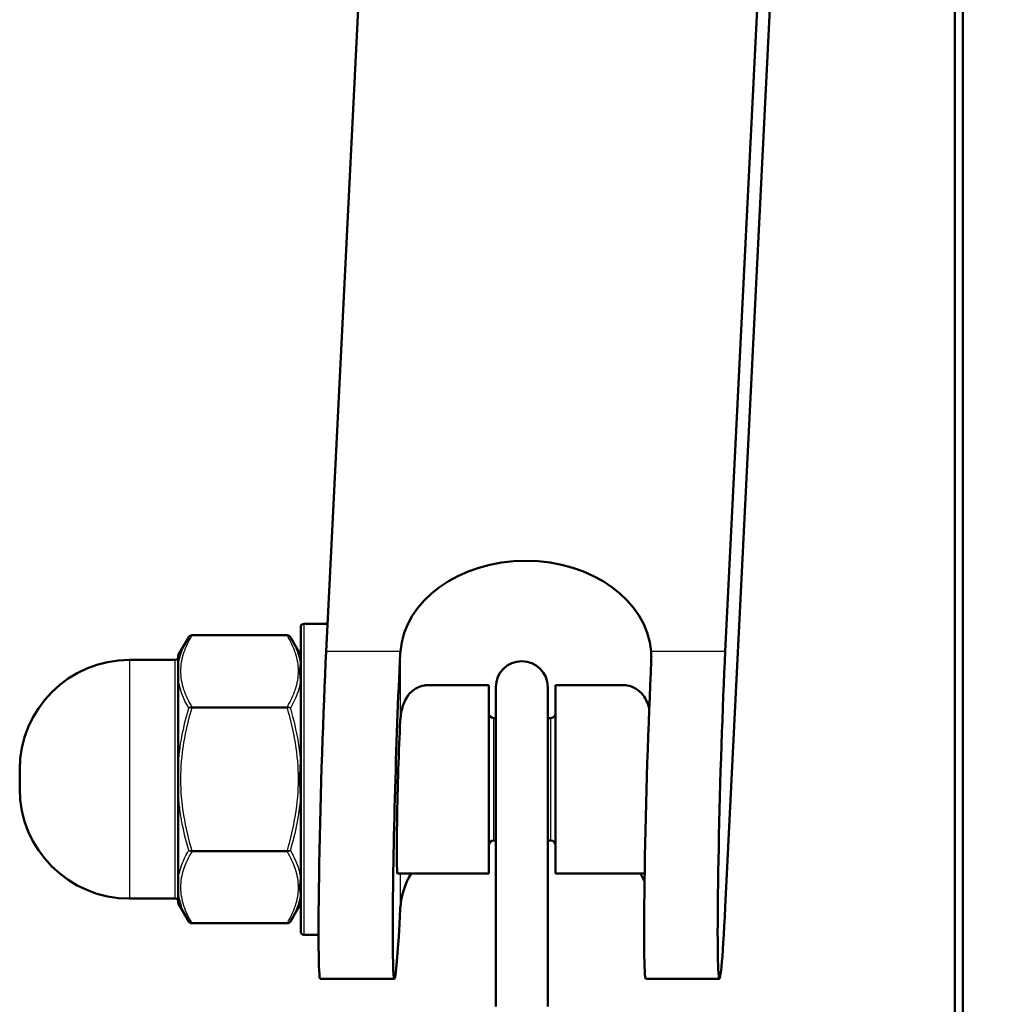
# Model space of a CAD drawing. Header units: millimetres. Extents: x 196 to 2279, y -1387 to 2348.
# Tile 18 of 82: x 320 to 382, y -919 to -856. Entities that reach past the tile are written whole.
import ezdxf

# ---------------------------------------------------------------- set-up
doc = ezdxf.new("R2010")
doc.units = ezdxf.units.MM
doc.header["$LTSCALE"] = 0.75
doc.layers.add('Visible', color=7, linetype='Continuous', lineweight=50)
doc.layers.add('Visible Narrow', color=7, linetype='Continuous', lineweight=25)

msp = doc.modelspace()

# ---------------------------------------------------------------- linework, layer by layer
at = {"layer": 'Visible', "extrusion": (0, 0, -1)}
for p, q in [((339.429, -896.168, 180.613), (380.987, -60.741, -516.697)), ((406.405, -60.741, -516.697), (364.848, -896.168, 180.613)), ((379.477, -1198.809, 114.505), (379.477, -808.179, 114.505)), ((379.977, -808.179, 115.005), (379.977, -1198.809, 115.005)), ((369.12, -826.56, 89.428), (364.848, -912.444, 161.114)), ((338.011, -894.406, 170.863), (339.517, -894.406, 170.863)), ((330.865, -895.142, 170.516), (336.958, -895.142, 170.516)), ((330.011, -896.406, 170.516), (330.675, -895.257, 170.516)), ((337.798, -896.383, 170.516), (337.148, -895.257, 170.516)), ((326.911, -896.706, 170.516), (329.811, -896.706, 170.516)), ((345.966, -898.306, 170.863), (349.79, -898.306, 170.863)), ((354.04, -898.306, 170.863), (358.311, -898.306, 170.863)), ((350.09, -900.406, 170.863), (350.24, -900.406, 170.863)), ((353.54, -900.406, 170.863), (353.74, -900.406, 170.863)), ((350.09, -908.206, 170.863), (350.24, -908.206, 170.863)), ((353.54, -908.206, 170.863), (353.74, -908.206, 170.863)), ((343.975, -910.306, 170.863), (349.79, -910.306, 170.863)), ((354.04, -910.306, 170.863), (359.713, -910.306, 170.863)), ((326.911, -911.906, 170.516), (329.811, -911.906, 170.516)), ((330.011, -912.206, 170.516), (330.675, -913.355, 170.516)), ((337.798, -912.229, 170.516), (337.148, -913.355, 170.516)), ((330.865, -913.471, 170.516), (336.958, -913.471, 170.516)), ((338.011, -914.206, 170.863), (338.945, -914.206, 170.863)), ((339.057, -917.006, 170.863), (343.779, -917.006, 170.863)), ((359.791, -917.006, 170.863), (364.476, -917.006, 170.863))]:
    msp.add_line(p, q, dxfattribs=at)
at = {"layer": 'Visible', "extrusion": (-5.23886e-16, -0.640792, -0.767714)}
msp.add_arc((352.139, 804.219, 435.598), 8, 183.45847, 356.54153, dxfattribs=at)
at = {"layer": 'Visible', "extrusion": (0, 0, -1)}
for centre, radius, start, end in [((-338.011, -894.606, -170.863), 0.2, 0, 90), ((-337.711, -896.433, -170.516), 0.1, 150, 180), ((-326.911, -903.706, -170.516), 7, 0, 90), ((-329.811, -896.506, -170.516), 0.2, 180, 270), ((-351.89, -898.437, -169.261), 1.65, 0, 180), ((-350.09, -900.106, -170.863), 0.3, 270, 0), ((-353.74, -900.106, -170.863), 0.3, 180, 270), ((-326.911, -904.906, -170.516), 7, 270, 0), ((-350.09, -908.506, -170.863), 0.3, 0, 90), ((-353.74, -908.506, -170.863), 0.3, 90, 180), ((-329.811, -912.106, -170.516), 0.2, 90, 180), ((-337.711, -912.179, -170.516), 0.1, 180, 210), ((-338.011, -914.006, -170.863), 0.2, 270, 0)]:
    msp.add_arc(centre, radius, start, end, dxfattribs=at)
at = {"layer": 'Visible', "extrusion": (-1, 0, 0)}
for centre, radius in [((904.306, 170.863, -337.811), 9.7), ((904.306, 170.863, -349.79), 6), ((904.306, 170.863, -354.04), 6), ((904.306, 170.516, -319.911), 0.6)]:
    msp.add_arc(centre, radius, 0, 180, dxfattribs=at)
at = {"layer": 'Visible', "extrusion": (1, 0, 0)}
for centre, radius, start, end in [((-904.306, 170.516, 330.011), 7.9, 360, 23.50929), ((-904.319, 170.51, 330.011), 7.814, 21.75893, 21.75915), ((-904.306, 170.516, 330.011), 7.9, 36.4909, 83.50972), ((-904.306, 170.516, 330.011), 7.9, 96.49068, 143.50906), ((-904.306, 170.516, 330.011), 7.9, 156.49094, 180)]:
    msp.add_arc(centre, radius, start, end, dxfattribs=at)
at = {"layer": 'Visible', "extrusion": (-0.531319, -0.517822, -0.670493)}
msp.add_arc((887.828, 384.698, 160.1), 6.773, 148.05471, 149.55655, dxfattribs=at)
at = {"layer": 'Visible', "extrusion": (-1, 3.99568e-17, 1.07631e-16)}
msp.add_arc((908.937, 169.261, -350.24), 10.5, 20.36682, 180, dxfattribs=at)
at = {"layer": 'Visible', "extrusion": (1, -1.03591e-31, -1.22465e-16)}
msp.add_arc((-908.937, 169.261, 353.54), 10.5, 0, 159.63318, dxfattribs=at)
at = {"layer": 'Visible', "extrusion": (-9.69849e-14, -0.640792, -0.767714)}
msp.add_arc((352.139, 804.219, 460.998), 8, 183.45847, 204.10727, dxfattribs=at)
at = {"layer": 'Visible', "extrusion": (-1.88116e-12, -0.640792, -0.767714)}
msp.add_arc((352.139, 804.219, 460.998), 8, 335.89273, 341.05158, dxfattribs=at)
at = {"layer": 'Visible', "extrusion": (-0.531319, 0.56712, 0.629345)}
msp.add_arc((367.11, 696.197, -598.925), 6.773, 325.39242, 326.89426, dxfattribs=at)
at = {"layer": 'Visible', "extrusion": (0.999272, -0.029297, 0.024453)}
for centre, major_axis, start_param in [((339.429, -904.306, 170.863), (-0.485, -9.75, 8.138), -1.570796), ((360.163, -904.306, 170.863), (-0.485, -9.75, 8.138), -1.508718), ((344.151, -904.306, 170.863), (-0.229, -4.606, 3.845), -1.54124)]:
    msp.add_ellipse(centre, major_axis=major_axis, ratio=0.999272, start_param=start_param, end_param=0.69553, dxfattribs=at)
at = {"layer": 'Visible', "extrusion": (-0.999272, 0.029297, -0.024453)}
for centre, start_param, end_param in [((344.151, -904.306, 170.863), -1.556834, 1.556834), ((364.848, -904.306, 170.863), 4.712389, 7.853982)]:
    msp.add_ellipse(centre, major_axis=(-0.485, -9.75, 8.138), ratio=0.999272, start_param=start_param, end_param=end_param, dxfattribs=at)
at = {"layer": 'Visible'}
for points, knots in [([(330.675, -895.257, 170.516), (330.682, -895.244, 170.516), (330.691, -895.232, 170.516), (330.71, -895.209, 170.516), (330.721, -895.199, 170.516), (330.749, -895.177, 170.516), (330.767, -895.166, 170.516), (330.811, -895.147, 170.516), (330.838, -895.142, 170.516), (330.865, -895.142, 170.516)], [0, 0, 0, 0, 0.00453436, 0.00453436, 0.00890925, 0.00890925, 0.01522054, 0.01522054, 0.0231846, 0.0231846, 0.0231846, 0.0231846]), ([(336.958, -895.142, 170.516), (336.98, -895.142, 170.516), (337.002, -895.146, 170.516), (337.043, -895.159, 170.516), (337.063, -895.17, 170.516), (337.1, -895.197, 170.516), (337.118, -895.214, 170.516), (337.138, -895.241, 170.516), (337.143, -895.249, 170.516), (337.148, -895.257, 170.516)], [0, 0, 0, 0, 0.00653074, 0.00653074, 0.01307511, 0.01307511, 0.0202764, 0.0202764, 0.02318704, 0.02318704, 0.02318704, 0.02318704]), ([(360.124, -896.168, 180.613), (360.134, -896.293, 180.717), (360.139, -896.418, 180.818), (360.139, -896.625, 180.978), (360.137, -896.706, 181.039), (360.133, -896.789, 181.1)], [1.19220704, 1.19220704, 1.19220704, 1.19220704, 1.2401544, 1.2401544, 1.27059398, 1.27059398, 1.27059398, 1.27059398]), ([(330.011, -897.955, 175.214), (330.011, -897.866, 175.094), (330.011, -897.784, 174.969), (330.011, -897.705, 174.843), (330.011, -897.665, 174.78), (330.011, -897.626, 174.716), (330.011, -897.588, 174.652), (330.011, -897.569, 174.62), (330.011, -897.55, 174.588), (330.011, -897.531, 174.556), (330.011, -897.521, 174.54), (330.011, -897.512, 174.524), (330.011, -897.503, 174.508), (330.011, -897.498, 174.5), (330.011, -897.493, 174.492), (330.011, -897.489, 174.484), (330.011, -897.486, 174.48), (330.011, -897.484, 174.476), (330.011, -897.482, 174.472), (330.011, -897.479, 174.468), (330.011, -897.477, 174.464), (330.011, -897.475, 174.46), (330.011, -897.465, 174.443), (330.011, -897.456, 174.427), (330.011, -897.447, 174.411), (330.011, -897.382, 174.298), (330.011, -897.319, 174.184), (330.011, -897.258, 174.069), (330.011, -897.189, 173.937), (330.011, -897.122, 173.804), (330.012, -897.062, 173.667)], [0.000000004, 0.000000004, 0.000000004, 0.000000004, 0.000447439, 0.000447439, 0.000447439, 0.000671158, 0.000671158, 0.000671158, 0.000783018, 0.000783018, 0.000783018, 0.000838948, 0.000838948, 0.000838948, 0.000866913, 0.000866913, 0.000866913, 0.000880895, 0.000880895, 0.000880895, 0.000894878, 0.000894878, 0.000894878, 0.000950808, 0.000950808, 0.000950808, 0.001342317, 0.001342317, 0.001342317, 0.001789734, 0.001789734, 0.001789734, 0.001789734]), ([(345.967, -898.307, 170.864), (345.87, -898.307, 171.045), (345.775, -898.315, 171.225), (345.314, -898.394, 172.112), (344.939, -898.598, 172.877), (344.381, -899.323, 174.299), (344.202, -899.846, 174.956), (344.15, -900.507, 175.508), (344.147, -900.553, 175.545), (344.145, -900.599, 175.581)], [-1.4836443, -1.4836443, -1.4836443, -1.4836443, -1.4237089, -1.4237089, -1.1829401, -1.1829401, -0.9421713, -0.9421713, -0.9244701, -0.9244701, -0.9244701, -0.9244701]), ([(360.004, -899.769, 174.787), (359.915, -899.452, 174.419), (359.784, -899.177, 174.013), (359.338, -898.598, 172.877), (358.963, -898.394, 172.112), (358.502, -898.315, 171.225), (358.407, -898.307, 171.045), (358.311, -898.307, 170.864)], [-2.8005078, -2.8005078, -2.8005078, -2.8005078, -2.6564817, -2.6564817, -2.4157129, -2.4157129, -2.3557775, -2.3557775, -2.3557775, -2.3557775]), ([(330.012, -905.199, 178.365), (330.011, -905.051, 178.382), (330.011, -904.902, 178.39), (330.011, -904.753, 178.396), (330.011, -904.678, 178.399), (330.011, -904.604, 178.401), (330.011, -904.529, 178.402), (330.011, -904.492, 178.403), (330.011, -904.455, 178.403), (330.011, -904.418, 178.404), (330.011, -904.399, 178.404), (330.011, -904.38, 178.404), (330.011, -904.362, 178.404), (330.011, -904.353, 178.404), (330.011, -904.343, 178.404), (330.011, -904.334, 178.404), (330.011, -904.329, 178.404), (330.011, -904.325, 178.404), (330.011, -904.32, 178.404), (330.011, -904.315, 178.404), (330.011, -904.311, 178.404), (330.011, -904.306, 178.404), (330.011, -904.287, 178.404), (330.011, -904.269, 178.404), (330.011, -904.25, 178.404), (330.011, -904.12, 178.403), (330.011, -903.99, 178.401), (330.011, -903.859, 178.396), (330.012, -903.711, 178.39), (330.012, -903.562, 178.382), (330.012, -903.413, 178.365)], [0.000000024, 0.000000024, 0.000000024, 0.000000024, 0.000447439, 0.000447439, 0.000447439, 0.000671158, 0.000671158, 0.000671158, 0.000783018, 0.000783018, 0.000783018, 0.000838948, 0.000838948, 0.000838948, 0.000866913, 0.000866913, 0.000866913, 0.000880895, 0.000880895, 0.000880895, 0.000894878, 0.000894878, 0.000894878, 0.000950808, 0.000950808, 0.000950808, 0.001342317, 0.001342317, 0.001342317, 0.001789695, 0.001789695, 0.001789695, 0.001789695]), ([(330.011, -911.551, 173.667), (330.011, -911.491, 173.804), (330.011, -911.424, 173.937), (330.011, -911.285, 174.201), (330.011, -911.212, 174.331), (330.011, -911.063, 174.589), (330.011, -910.987, 174.717), (330.011, -910.828, 174.969), (330.011, -910.746, 175.093), (330.011, -910.657, 175.214)], [0, 0, 0, 0, 0.000447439, 0.000447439, 0.000894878, 0.000894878, 0.001342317, 0.001342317, 0.001789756, 0.001789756, 0.001789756, 0.001789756]), ([(330.865, -913.471, 170.516), (330.843, -913.471, 170.516), (330.821, -913.467, 170.516), (330.78, -913.453, 170.516), (330.76, -913.443, 170.516), (330.723, -913.416, 170.516), (330.705, -913.399, 170.516), (330.685, -913.372, 170.516), (330.68, -913.364, 170.516), (330.675, -913.355, 170.516)], [0, 0, 0, 0, 0.00653074, 0.00653074, 0.01307511, 0.01307511, 0.0202764, 0.0202764, 0.02318704, 0.02318704, 0.02318704, 0.02318704]), ([(337.148, -913.355, 170.516), (337.14, -913.368, 170.516), (337.132, -913.381, 170.516), (337.112, -913.403, 170.516), (337.102, -913.413, 170.516), (337.074, -913.436, 170.516), (337.056, -913.447, 170.516), (337.012, -913.465, 170.516), (336.985, -913.471, 170.516), (336.958, -913.471, 170.516)], [0, 0, 0, 0, 0.00453436, 0.00453436, 0.00890925, 0.00890925, 0.01522054, 0.01522054, 0.0231846, 0.0231846, 0.0231846, 0.0231846])]:
    msp.add_open_spline(points, degree=3, knots=knots, dxfattribs=at)
at = {"layer": 'Visible Narrow', "extrusion": (0, 0, -1)}
for p, q in [((336.958, -895.155, 170.566), (330.865, -895.155, 170.566)), ((344.153, -896.168, 180.613), (339.429, -896.168, 180.613)), ((344.145, -896.305, 180.726), (344.145, -900.599, 175.581)), ((364.848, -896.168, 180.613), (360.124, -896.168, 180.613)), ((330.865, -899.687, 178.416), (336.958, -899.687, 178.416)), ((336.958, -899.774, 178.466), (330.865, -899.774, 178.466)), ((330.865, -908.838, 178.466), (336.958, -908.838, 178.466)), ((336.958, -908.925, 178.416), (330.865, -908.925, 178.416)), ((344.145, -910.306, 163.952), (344.145, -912.58, 161.228)), ((330.865, -913.457, 170.566), (336.958, -913.457, 170.566))]:
    msp.add_line(p, q, dxfattribs=at)
at = {"layer": 'Visible Narrow', "extrusion": (1, 0, 0)}
for centre, radius in [((-904.306, 170.863, 338.011), 9.9), ((-904.306, 170.516, 326.911), 7.6), ((-904.306, 170.863, 350.09), 3.9)]:
    msp.add_arc(centre, radius, 0, 180, dxfattribs=at)
at = {"layer": 'Visible Narrow', "extrusion": (-1, 0, 0)}
for centre, radius, start, end in [((895.242, 170.516, -330.865), 0.1, 150.00002, 180), ((895.242, 170.516, -336.958), 0.1, 150.00003, 180), ((904.306, 170.516, -337.798), 7.923, 157.84432, 180), ((904.306, 170.516, -329.811), 7.6, 0, 180), ((904.306, 170.516, -337.798), 7.923, 97.84309, 142.15568), ((899.774, 178.366, -330.865), 0.1, 90.00004, 149.99996), ((904.306, 170.863, -353.74), 3.9, 0, 180), ((904.306, 170.516, -337.798), 7.923, 37.84432, 82.15615), ((908.838, 178.366, -330.865), 0.1, 30.00004, 90), ((904.306, 170.516, -337.798), 7.923, 360, 22.15568), ((913.371, 170.516, -336.958), 0.1, 360, 29.99998)]:
    msp.add_arc(centre, radius, start, end, dxfattribs=at)
at = {"layer": 'Visible Narrow', "extrusion": (2.96016e-12, 0.377125, -0.926163)}
msp.add_arc((-337.711, -765.356, -498.961), 0.1, 150, 180, dxfattribs=at)
at = {"layer": 'Visible Narrow', "extrusion": (-1.62326e-12, 0.613518, -0.789681)}
msp.add_arc((-337.711, -601.626, -689.461), 0.1, 150, 180, dxfattribs=at)
at = {"layer": 'Visible Narrow', "extrusion": (-1, -1.12701e-11, -1.93623e-11)}
msp.add_arc((899.774, 178.366, -336.958), 0.1, 90.00006, 149.99998, dxfattribs=at)
at = {"layer": 'Visible Narrow', "extrusion": (-1.1606e-13, 0.990643, -0.136482)}
msp.add_arc((-337.711, 53.372, -919.117), 0.1, 150, 180, dxfattribs=at)
at = {"layer": 'Visible Narrow', "extrusion": (-9.26846e-12, 0.990643, 0.136482)}
msp.add_arc((-337.711, 300.215, -872.572), 0.1, 150, 180, dxfattribs=at)
at = {"layer": 'Visible Narrow', "extrusion": (-1, -1.55805e-11, -2.66309e-11)}
msp.add_arc((908.838, 178.366, -336.958), 0.1, 30.00007, 90, dxfattribs=at)
at = {"layer": 'Visible Narrow', "extrusion": (-6.87794e-12, 0.613518, 0.789681)}
msp.add_arc((-337.711, 826.601, -420.155), 0.1, 150, 180, dxfattribs=at)
at = {"layer": 'Visible Narrow', "extrusion": (5.75818e-13, -0.377125, -0.926163)}
msp.add_arc((337.711, 909.713, 183.111), 0.1, 0, 30, dxfattribs=at)
at = {"layer": 'Visible Narrow', "extrusion": (-1, -2.30926e-12, 1.66906e-12)}
msp.add_arc((913.371, 170.516, -330.865), 0.1, 360, 29.99996, dxfattribs=at)
at = {"layer": 'Visible Narrow'}
for points, knots in [([(330.865, -895.155, 170.566), (330.651, -895.521, 171.199), (330.475, -895.89, 171.837), (330.352, -896.262, 172.482), (330.35, -896.266, 172.489), (330.349, -896.27, 172.496), (330.348, -896.274, 172.503), (330.224, -896.651, 173.156), (330.156, -897.031, 173.815), (330.156, -897.417, 174.483), (330.155, -897.61, 174.817), (330.172, -897.803, 175.152), (330.204, -897.995, 175.484), (330.205, -897.999, 175.491), (330.206, -898.003, 175.497), (330.206, -898.006, 175.504), (330.239, -898.194, 175.829), (330.286, -898.38, 176.152), (330.347, -898.566, 176.473), (330.349, -898.572, 176.483), (330.351, -898.578, 176.493), (330.353, -898.583, 176.503), (330.476, -898.955, 177.148), (330.652, -899.323, 177.784), (330.865, -899.687, 178.416)], [0.000059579, 0.000059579, 0.000059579, 0.000059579, 0.002323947, 0.002323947, 0.002323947, 0.002348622, 0.002348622, 0.002348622, 0.004637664, 0.004637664, 0.004637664, 0.005782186, 0.005782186, 0.005782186, 0.005805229, 0.005805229, 0.005805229, 0.006926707, 0.006926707, 0.006926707, 0.006962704, 0.006962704, 0.006962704, 0.009215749, 0.009215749, 0.009215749, 0.009215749]), ([(330.865, -895.155, 170.566), (330.823, -895.152, 170.561), (330.784, -895.162, 170.553), (330.752, -895.181, 170.544), (330.719, -895.2, 170.535), (330.693, -895.226, 170.525), (330.675, -895.257, 170.516)], [0.0000000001, 0.0000000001, 0.0000000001, 0.0000000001, 0.0001165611, 0.0001165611, 0.0001165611, 0.0002331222, 0.0002331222, 0.0002331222, 0.0002331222]), ([(336.958, -899.687, 178.416), (337.171, -899.323, 177.784), (337.347, -898.955, 177.148), (337.47, -898.583, 176.503), (337.472, -898.578, 176.493), (337.474, -898.572, 176.483), (337.476, -898.566, 176.473), (337.537, -898.38, 176.152), (337.584, -898.194, 175.829), (337.616, -898.006, 175.504), (337.617, -898.003, 175.497), (337.618, -897.999, 175.491), (337.618, -897.995, 175.484), (337.65, -897.805, 175.154), (337.667, -897.612, 174.821), (337.667, -897.42, 174.489), (337.667, -897.034, 173.819), (337.599, -896.652, 173.158), (337.475, -896.274, 172.503), (337.474, -896.27, 172.496), (337.472, -896.266, 172.489), (337.471, -896.262, 172.482), (337.348, -895.89, 171.837), (337.171, -895.521, 171.199), (336.958, -895.155, 170.566)], [0.000059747, 0.000059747, 0.000059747, 0.000059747, 0.002322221, 0.002322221, 0.002322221, 0.002358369, 0.002358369, 0.002358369, 0.00348454, 0.00348454, 0.00348454, 0.00350768, 0.00350768, 0.00350768, 0.004649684, 0.004649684, 0.004649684, 0.006955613, 0.006955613, 0.006955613, 0.006980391, 0.006980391, 0.006980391, 0.009254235, 0.009254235, 0.009254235, 0.009254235]), ([(330.012, -897.062, 173.667), (330.043, -896.819, 173.245), (330.1, -896.577, 172.824), (330.178, -896.338, 172.405), (330.199, -896.275, 172.296), (330.221, -896.212, 172.186), (330.245, -896.15, 172.077), (330.359, -895.848, 171.551), (330.505, -895.551, 171.031), (330.675, -895.257, 170.516)], [0.005463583, 0.005463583, 0.005463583, 0.005463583, 0.006916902, 0.006916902, 0.006916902, 0.007298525, 0.007298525, 0.007298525, 0.009133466, 0.009133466, 0.009133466, 0.009133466]), ([(337.148, -895.257, 170.516), (337.354, -895.614, 171.141), (337.524, -895.974, 171.77), (337.644, -896.338, 172.405), (337.713, -896.546, 172.77), (337.765, -896.756, 173.136), (337.798, -896.968, 173.504)], [0, 0, 0, 0, 0.002225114, 0.002225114, 0.002225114, 0.003500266, 0.003500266, 0.003500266, 0.003500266]), ([(337.798, -898.049, 175.377), (337.791, -897.984, 175.312), (337.785, -897.929, 175.241), (337.774, -897.822, 175.095), (337.77, -897.771, 175.02), (337.759, -897.623, 174.793), (337.756, -897.53, 174.638), (337.756, -897.349, 174.324), (337.759, -897.261, 174.165), (337.77, -897.138, 173.923), (337.774, -897.098, 173.842), (337.785, -897.025, 173.676), (337.791, -896.991, 173.591), (337.798, -896.968, 173.504)], [0, 0, 0, 0, 0.000271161, 0.000271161, 0.000542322, 0.000542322, 0.001084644, 0.001084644, 0.001626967, 0.001626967, 0.001898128, 0.001898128, 0.002169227, 0.002169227, 0.002169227, 0.002169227]), ([(330.012, -903.413, 178.365), (330.022, -903.26, 178.365), (330.034, -903.106, 178.364), (330.049, -902.953, 178.364), (330.082, -902.616, 178.363), (330.126, -902.28, 178.363), (330.18, -901.947, 178.361), (330.201, -901.824, 178.361), (330.222, -901.702, 178.361), (330.245, -901.581, 178.36), (330.358, -900.975, 178.358), (330.505, -900.375, 178.355), (330.675, -899.782, 178.352)], [0.005509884, 0.005509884, 0.005509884, 0.005509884, 0.005971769, 0.005971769, 0.005971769, 0.006985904, 0.006985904, 0.006985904, 0.007357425, 0.007357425, 0.007357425, 0.009204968, 0.009204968, 0.009204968, 0.009204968]), ([(330.865, -899.774, 178.466), (330.653, -900.5, 178.466), (330.477, -901.233, 178.466), (330.354, -901.975, 178.466), (330.351, -901.989, 178.466), (330.349, -902.003, 178.466), (330.347, -902.017, 178.466), (330.223, -902.771, 178.466), (330.156, -903.541, 178.466), (330.156, -904.302, 178.466), (330.155, -905.07, 178.466), (330.222, -905.833, 178.466), (330.346, -906.592, 178.466), (330.348, -906.601, 178.466), (330.349, -906.61, 178.466), (330.351, -906.619, 178.466), (330.474, -907.365, 178.466), (330.652, -908.108, 178.466), (330.865, -908.838, 178.466)], [0.00005991, 0.00005991, 0.00005991, 0.00005991, 0.002318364, 0.002318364, 0.002318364, 0.002360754, 0.002360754, 0.002360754, 0.004652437, 0.004652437, 0.004652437, 0.006962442, 0.006962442, 0.006962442, 0.006990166, 0.006990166, 0.006990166, 0.009263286, 0.009263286, 0.009263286, 0.009263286]), ([(330.865, -899.774, 178.466), (330.823, -899.768, 178.466), (330.784, -899.767, 178.453), (330.752, -899.768, 178.433), (330.719, -899.77, 178.412), (330.693, -899.775, 178.384), (330.675, -899.782, 178.352)], [0.0000000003, 0.0000000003, 0.0000000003, 0.0000000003, 0.0001165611, 0.0001165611, 0.0001165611, 0.0002331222, 0.0002331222, 0.0002331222, 0.0002331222]), ([(336.958, -899.687, 178.416), (336.999, -899.69, 178.421), (337.038, -899.702, 178.416), (337.071, -899.719, 178.404), (337.104, -899.736, 178.392), (337.13, -899.758, 178.374), (337.148, -899.782, 178.352)], [0.0000000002, 0.0000000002, 0.0000000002, 0.0000000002, 0.0001165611, 0.0001165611, 0.0001165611, 0.0002331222, 0.0002331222, 0.0002331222, 0.0002331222]), ([(336.958, -908.838, 178.466), (337.171, -908.108, 178.466), (337.349, -907.365, 178.466), (337.472, -906.619, 178.466), (337.474, -906.61, 178.466), (337.475, -906.601, 178.466), (337.477, -906.592, 178.466), (337.6, -905.836, 178.466), (337.667, -905.076, 178.466), (337.667, -904.312, 178.466), (337.667, -903.547, 178.466), (337.6, -902.774, 178.466), (337.476, -902.017, 178.466), (337.474, -902.003, 178.466), (337.471, -901.989, 178.466), (337.469, -901.975, 178.466), (337.345, -901.233, 178.466), (337.17, -900.5, 178.466), (336.958, -899.774, 178.466)], [0.000060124, 0.000060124, 0.000060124, 0.000060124, 0.002341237, 0.002341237, 0.002341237, 0.002369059, 0.002369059, 0.002369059, 0.004677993, 0.004677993, 0.004677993, 0.006986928, 0.006986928, 0.006986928, 0.007029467, 0.007029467, 0.007029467, 0.009295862, 0.009295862, 0.009295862, 0.009295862]), ([(337.148, -899.782, 178.352), (337.353, -900.496, 178.356), (337.522, -901.216, 178.359), (337.642, -901.947, 178.361), (337.712, -902.369, 178.363), (337.764, -902.796, 178.364), (337.798, -903.225, 178.365)], [0, 0, 0, 0, 0.00222077, 0.00222077, 0.00222077, 0.003503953, 0.003503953, 0.003503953, 0.003503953]), ([(337.798, -905.388, 178.365), (337.791, -905.299, 178.389), (337.785, -905.209, 178.401), (337.774, -905.03, 178.421), (337.77, -904.94, 178.428), (337.759, -904.669, 178.442), (337.756, -904.488, 178.445), (337.756, -904.125, 178.445), (337.759, -903.944, 178.442), (337.77, -903.673, 178.428), (337.774, -903.583, 178.421), (337.785, -903.403, 178.401), (337.791, -903.313, 178.389), (337.798, -903.225, 178.365)], [0.00000007, 0.00000007, 0.00000007, 0.00000007, 0.000271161, 0.000271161, 0.000542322, 0.000542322, 0.001084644, 0.001084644, 0.001626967, 0.001626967, 0.001898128, 0.001898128, 0.002169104, 0.002169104, 0.002169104, 0.002169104]), ([(330.675, -908.831, 178.352), (330.504, -908.236, 178.355), (330.358, -907.633, 178.358), (330.244, -907.026, 178.36), (330.22, -906.9, 178.361), (330.198, -906.774, 178.361), (330.177, -906.647, 178.361), (330.148, -906.47, 178.362), (330.123, -906.293, 178.363), (330.1, -906.115, 178.363), (330.061, -905.81, 178.364), (330.031, -905.505, 178.365), (330.012, -905.199, 178.365)], [0, 0, 0, 0, 0.001855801, 0.001855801, 0.001855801, 0.00224196, 0.00224196, 0.00224196, 0.002783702, 0.002783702, 0.002783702, 0.003711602, 0.003711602, 0.003711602, 0.003711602]), ([(337.798, -905.388, 178.365), (337.765, -905.809, 178.364), (337.714, -906.229, 178.363), (337.645, -906.647, 178.361), (337.62, -906.805, 178.361), (337.591, -906.962, 178.36), (337.561, -907.12, 178.36), (337.45, -907.695, 178.358), (337.31, -908.266, 178.355), (337.148, -908.831, 178.352)], [0.005674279, 0.005674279, 0.005674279, 0.005674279, 0.006949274, 0.006949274, 0.006949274, 0.007428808, 0.007428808, 0.007428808, 0.009183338, 0.009183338, 0.009183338, 0.009183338]), ([(330.011, -910.657, 175.214), (330.051, -910.349, 175.746), (330.131, -910.042, 176.275), (330.245, -909.737, 176.799), (330.359, -909.431, 177.323), (330.505, -909.13, 177.84), (330.675, -908.831, 178.352)], [0.005464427, 0.005464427, 0.005464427, 0.005464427, 0.007297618, 0.007297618, 0.007297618, 0.009130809, 0.009130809, 0.009130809, 0.009130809]), ([(330.865, -908.925, 178.416), (330.653, -909.288, 177.787), (330.477, -909.655, 177.151), (330.353, -910.027, 176.506), (330.351, -910.034, 176.495), (330.349, -910.04, 176.484), (330.347, -910.047, 176.473), (330.286, -910.233, 176.151), (330.238, -910.42, 175.826), (330.206, -910.608, 175.5), (330.172, -910.803, 175.162), (330.155, -910.999, 174.824), (330.156, -911.194, 174.485), (330.156, -911.387, 174.151), (330.173, -911.58, 173.816), (330.206, -911.772, 173.485), (330.206, -911.774, 173.481), (330.206, -911.777, 173.476), (330.207, -911.779, 173.472), (330.24, -911.968, 173.146), (330.287, -912.154, 172.822), (330.348, -912.34, 172.501), (330.35, -912.345, 172.492), (330.352, -912.35, 172.483), (330.353, -912.355, 172.474), (330.477, -912.727, 171.831), (330.653, -913.093, 171.196), (330.865, -913.457, 170.566)], [0.000059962, 0.000059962, 0.000059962, 0.000059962, 0.002322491, 0.002322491, 0.002322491, 0.002361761, 0.002361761, 0.002361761, 0.003490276, 0.003490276, 0.003490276, 0.00466072, 0.00466072, 0.00466072, 0.005814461, 0.005814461, 0.005814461, 0.005830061, 0.005830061, 0.005830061, 0.006965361, 0.006965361, 0.006965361, 0.006996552, 0.006996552, 0.006996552, 0.00926716, 0.00926716, 0.00926716, 0.00926716]), ([(330.865, -908.925, 178.416), (330.823, -908.922, 178.421), (330.784, -908.91, 178.416), (330.752, -908.893, 178.404), (330.719, -908.877, 178.392), (330.693, -908.855, 178.374), (330.675, -908.831, 178.352)], [0.0000000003, 0.0000000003, 0.0000000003, 0.0000000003, 0.0001165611, 0.0001165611, 0.0001165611, 0.0002331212, 0.0002331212, 0.0002331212, 0.0002331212]), ([(336.958, -908.838, 178.466), (336.999, -908.844, 178.466), (337.038, -908.846, 178.453), (337.071, -908.844, 178.433), (337.104, -908.843, 178.412), (337.13, -908.838, 178.384), (337.148, -908.831, 178.352)], [0, 0, 0, 0, 0.0001165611, 0.0001165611, 0.0001165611, 0.0002331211, 0.0002331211, 0.0002331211, 0.0002331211]), ([(336.958, -913.457, 170.566), (337.17, -913.093, 171.196), (337.346, -912.727, 171.831), (337.469, -912.355, 172.474), (337.471, -912.35, 172.483), (337.473, -912.345, 172.492), (337.474, -912.34, 172.501), (337.535, -912.154, 172.822), (337.583, -911.968, 173.146), (337.616, -911.779, 173.472), (337.616, -911.777, 173.476), (337.617, -911.774, 173.481), (337.617, -911.772, 173.485), (337.65, -911.581, 173.815), (337.667, -911.388, 174.149), (337.667, -911.196, 174.482), (337.667, -911, 174.822), (337.65, -910.804, 175.161), (337.617, -910.608, 175.5), (337.584, -910.42, 175.826), (337.537, -910.233, 176.151), (337.476, -910.047, 176.473), (337.474, -910.04, 176.484), (337.472, -910.034, 176.495), (337.47, -910.027, 176.506), (337.346, -909.655, 177.151), (337.17, -909.288, 177.787), (336.958, -908.925, 178.416)], [0.000059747, 0.000059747, 0.000059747, 0.000059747, 0.00231796, 0.00231796, 0.00231796, 0.002348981, 0.002348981, 0.002348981, 0.003478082, 0.003478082, 0.003478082, 0.003493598, 0.003493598, 0.003493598, 0.004638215, 0.004638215, 0.004638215, 0.005805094, 0.005805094, 0.005805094, 0.006927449, 0.006927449, 0.006927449, 0.006966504, 0.006966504, 0.006966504, 0.009216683, 0.009216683, 0.009216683, 0.009216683]), ([(337.148, -908.831, 178.352), (337.309, -909.115, 177.866), (337.449, -909.401, 177.375), (337.56, -909.689, 176.88), (337.671, -909.978, 176.384), (337.752, -910.27, 175.882), (337.798, -910.563, 175.377)], [0, 0, 0, 0, 0.00175225, 0.00175225, 0.00175225, 0.003504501, 0.003504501, 0.003504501, 0.003504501]), ([(337.798, -911.644, 173.504), (337.791, -911.621, 173.593), (337.785, -911.587, 173.676), (337.774, -911.514, 173.842), (337.77, -911.475, 173.923), (337.759, -911.352, 174.165), (337.756, -911.264, 174.323), (337.756, -911.083, 174.637), (337.759, -910.99, 174.792), (337.77, -910.842, 175.02), (337.774, -910.791, 175.095), (337.785, -910.683, 175.241), (337.791, -910.628, 175.313), (337.798, -910.563, 175.377)], [0, 0, 0, 0, 0.000271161, 0.000271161, 0.000542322, 0.000542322, 0.001084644, 0.001084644, 0.001626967, 0.001626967, 0.001898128, 0.001898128, 0.002169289, 0.002169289, 0.002169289, 0.002169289]), ([(337.798, -911.644, 173.504), (337.753, -911.935, 172.998), (337.671, -912.224, 172.494), (337.56, -912.509, 171.996), (337.449, -912.794, 171.498), (337.309, -913.076, 171.005), (337.148, -913.355, 170.516)], [0.005663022, 0.005663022, 0.005663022, 0.005663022, 0.007413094, 0.007413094, 0.007413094, 0.009163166, 0.009163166, 0.009163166, 0.009163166]), ([(336.958, -913.457, 170.566), (336.999, -913.46, 170.561), (337.038, -913.45, 170.553), (337.071, -913.432, 170.544), (337.104, -913.413, 170.535), (337.13, -913.386, 170.525), (337.148, -913.355, 170.516)], [0.0000000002, 0.0000000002, 0.0000000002, 0.0000000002, 0.0001165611, 0.0001165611, 0.0001165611, 0.0002331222, 0.0002331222, 0.0002331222, 0.0002331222])]:
    msp.add_open_spline(points, degree=3, knots=knots, dxfattribs=at)
for points in [[(337.148, -895.257, 170.516), (337.11, -895.192, 170.536), (337.036, -895.15, 170.556), (336.958, -895.155, 170.566)], [(330.675, -899.782, 178.352), (330.334, -899.181, 177.324), (330.091, -898.573, 176.281), (330.011, -897.955, 175.214)], [(337.798, -898.049, 175.377), (337.707, -898.635, 176.386), (337.47, -899.214, 177.38), (337.148, -899.782, 178.352)], [(330.675, -899.782, 178.352), (330.712, -899.731, 178.399), (330.787, -899.693, 178.425), (330.865, -899.687, 178.416)], [(337.148, -899.782, 178.352), (337.11, -899.767, 178.419), (337.036, -899.763, 178.466), (336.958, -899.774, 178.466)], [(330.675, -908.831, 178.352), (330.712, -908.846, 178.419), (330.787, -908.849, 178.466), (330.865, -908.838, 178.466)], [(337.148, -908.831, 178.352), (337.11, -908.881, 178.399), (337.036, -908.92, 178.425), (336.958, -908.925, 178.416)], [(330.675, -913.355, 170.516), (330.334, -912.765, 171.55), (330.091, -912.166, 172.598), (330.011, -911.551, 173.667)], [(330.675, -913.355, 170.516), (330.712, -913.42, 170.536), (330.787, -913.463, 170.556), (330.865, -913.457, 170.566)]]:
    msp.add_open_spline(points, degree=3, dxfattribs=at)

doc.saveas('drawing.dxf')
